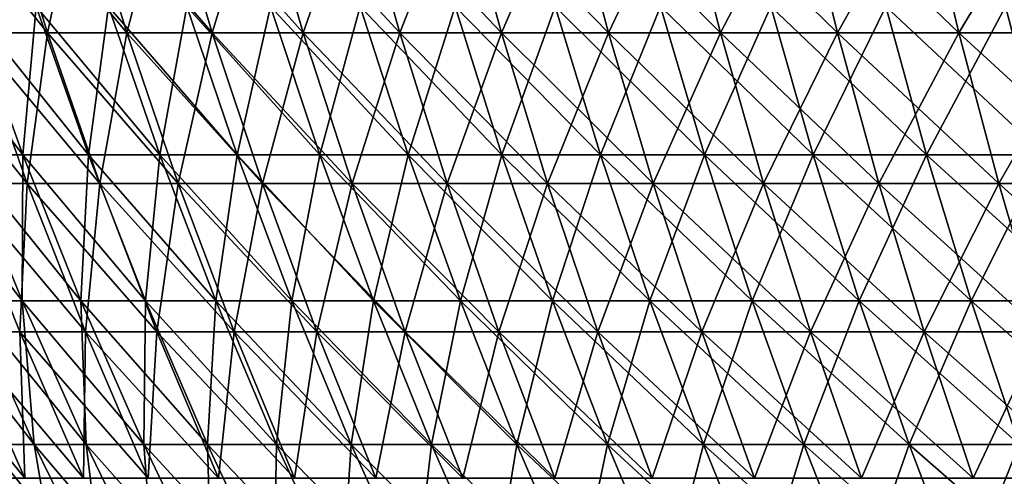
# Model space of a CAD drawing. Header units: millimetres. Extents: x -125 to 125, y 3898 to 4025.
# Tile 13 of 256: x -105 to -78, y 3970 to 3982. Entities that reach past the tile are written whole.
import ezdxf

# ---------------------------------------------------------------- set-up
doc = ezdxf.new("R2010")
doc.units = ezdxf.units.MM
doc.header["$LTSCALE"] = 2.2935
for name, color, linetype in [('2', 7, 'CONTINUOUS'), ('3', 7, 'CONTINUOUS'), ('4', 7, 'CONTINUOUS'), ('5', 7, 'CONTINUOUS')]:
    doc.layers.add(name, color=color, linetype=linetype)

msp = doc.modelspace()

# ---------------------------------------------------------------- linework, layer by layer
at = {"layer": '2', "color": 36, "linetype": 'Continuous', "true_color": 0x833d1e}
for points in [[(-106.498, 3981.725, 49.096), (-104.488, 3981.725, 53.239), (-107.821, 3985.897, 49.706), (-106.498, 3981.725, 49.096)], [(-107.821, 3985.897, 49.706), (-104.488, 3981.725, 53.239), (-105.786, 3985.897, 53.901), (-107.821, 3985.897, 49.706)], [(-104.488, 3981.725, 53.239), (-102.318, 3981.725, 57.301), (-105.786, 3985.897, 53.901), (-104.488, 3981.725, 53.239)], [(-105.786, 3985.897, 53.901), (-102.318, 3981.725, 57.301), (-103.588, 3985.897, 58.012), (-105.786, 3985.897, 53.901)], [(-102.318, 3981.725, 57.301), (-99.989, 3981.725, 61.273), (-103.588, 3985.897, 58.012), (-102.318, 3981.725, 57.301)], [(-103.588, 3985.897, 58.012), (-99.989, 3981.725, 61.273), (-101.231, 3985.897, 62.034), (-103.588, 3985.897, 58.012)], [(-99.989, 3981.725, 61.273), (-97.506, 3981.725, 65.152), (-101.231, 3985.897, 62.034), (-99.989, 3981.725, 61.273)], [(-101.231, 3985.897, 62.034), (-97.506, 3981.725, 65.152), (-98.717, 3985.897, 65.961), (-101.231, 3985.897, 62.034)], [(-97.506, 3981.725, 65.152), (-94.873, 3981.725, 68.93), (-98.717, 3985.897, 65.961), (-97.506, 3981.725, 65.152)], [(-98.717, 3985.897, 65.961), (-94.873, 3981.725, 68.93), (-96.052, 3985.897, 69.786), (-98.717, 3985.897, 65.961)], [(-94.873, 3981.725, 68.93), (-92.094, 3981.725, 72.601), (-96.052, 3985.897, 69.786), (-94.873, 3981.725, 68.93)], [(-96.052, 3985.897, 69.786), (-92.094, 3981.725, 72.601), (-93.238, 3985.897, 73.503), (-96.052, 3985.897, 69.786)], [(-92.094, 3981.725, 72.601), (-89.173, 3981.725, 76.161), (-93.238, 3985.897, 73.503), (-92.094, 3981.725, 72.601)], [(-93.238, 3985.897, 73.503), (-89.173, 3981.725, 76.161), (-90.28, 3985.897, 77.107), (-93.238, 3985.897, 73.503)], [(-89.173, 3981.725, 76.161), (-86.114, 3981.725, 79.603), (-90.28, 3985.897, 77.107), (-89.173, 3981.725, 76.161)], [(-90.28, 3985.897, 77.107), (-86.114, 3981.725, 79.603), (-87.183, 3985.897, 80.592), (-90.28, 3985.897, 77.107)], [(-86.114, 3981.725, 79.603), (-82.922, 3981.725, 82.922), (-87.183, 3985.897, 80.592), (-86.114, 3981.725, 79.603)], [(-87.183, 3985.897, 80.592), (-82.922, 3981.725, 82.922), (-83.952, 3985.897, 83.952), (-87.183, 3985.897, 80.592)], [(-82.922, 3981.725, 82.922), (-79.603, 3981.725, 86.114), (-83.952, 3985.897, 83.952), (-82.922, 3981.725, 82.922)], [(-83.952, 3985.897, 83.952), (-79.603, 3981.725, 86.114), (-80.592, 3985.897, 87.183), (-83.952, 3985.897, 83.952)], [(-79.603, 3981.725, 86.114), (-76.161, 3981.725, 89.173), (-80.592, 3985.897, 87.183), (-79.603, 3981.725, 86.114)], [(-80.592, 3985.897, 87.183), (-76.161, 3981.725, 89.173), (-77.107, 3985.897, 90.28), (-80.592, 3985.897, 87.183)], [(-106.862, 3977.606, 44.264), (-105.042, 3977.606, 48.425), (-108.343, 3981.725, 44.877), (-106.862, 3977.606, 44.264)], [(-108.343, 3981.725, 44.877), (-105.042, 3977.606, 48.425), (-106.498, 3981.725, 49.096), (-108.343, 3981.725, 44.877)], [(-105.042, 3977.606, 48.425), (-103.06, 3977.606, 52.512), (-106.498, 3981.725, 49.096), (-105.042, 3977.606, 48.425)], [(-106.498, 3981.725, 49.096), (-103.06, 3977.606, 52.512), (-104.488, 3981.725, 53.239), (-106.498, 3981.725, 49.096)], [(-103.06, 3977.606, 52.512), (-100.919, 3977.606, 56.517), (-104.488, 3981.725, 53.239), (-103.06, 3977.606, 52.512)], [(-104.488, 3981.725, 53.239), (-100.919, 3977.606, 56.517), (-102.318, 3981.725, 57.301), (-104.488, 3981.725, 53.239)], [(-100.919, 3977.606, 56.517), (-98.622, 3977.606, 60.436), (-102.318, 3981.725, 57.301), (-100.919, 3977.606, 56.517)], [(-102.318, 3981.725, 57.301), (-98.622, 3977.606, 60.436), (-99.989, 3981.725, 61.273), (-102.318, 3981.725, 57.301)], [(-98.622, 3977.606, 60.436), (-96.174, 3977.606, 64.261), (-99.989, 3981.725, 61.273), (-98.622, 3977.606, 60.436)], [(-99.989, 3981.725, 61.273), (-96.174, 3977.606, 64.261), (-97.506, 3981.725, 65.152), (-99.989, 3981.725, 61.273)], [(-96.174, 3977.606, 64.261), (-93.577, 3977.606, 67.987), (-97.506, 3981.725, 65.152), (-96.174, 3977.606, 64.261)], [(-97.506, 3981.725, 65.152), (-93.577, 3977.606, 67.987), (-94.873, 3981.725, 68.93), (-97.506, 3981.725, 65.152)], [(-93.577, 3977.606, 67.987), (-90.835, 3977.606, 71.609), (-94.873, 3981.725, 68.93), (-93.577, 3977.606, 67.987)], [(-94.873, 3981.725, 68.93), (-90.835, 3977.606, 71.609), (-92.094, 3981.725, 72.601), (-94.873, 3981.725, 68.93)], [(-90.835, 3977.606, 71.609), (-87.954, 3977.606, 75.12), (-92.094, 3981.725, 72.601), (-90.835, 3977.606, 71.609)], [(-92.094, 3981.725, 72.601), (-87.954, 3977.606, 75.12), (-89.173, 3981.725, 76.161), (-92.094, 3981.725, 72.601)], [(-87.954, 3977.606, 75.12), (-84.937, 3977.606, 78.515), (-89.173, 3981.725, 76.161), (-87.954, 3977.606, 75.12)], [(-89.173, 3981.725, 76.161), (-84.937, 3977.606, 78.515), (-86.114, 3981.725, 79.603), (-89.173, 3981.725, 76.161)], [(-84.937, 3977.606, 78.515), (-81.789, 3977.606, 81.789), (-86.114, 3981.725, 79.603), (-84.937, 3977.606, 78.515)], [(-86.114, 3981.725, 79.603), (-81.789, 3977.606, 81.789), (-82.922, 3981.725, 82.922), (-86.114, 3981.725, 79.603)], [(-81.789, 3977.606, 81.789), (-78.515, 3977.606, 84.937), (-82.922, 3981.725, 82.922), (-81.789, 3977.606, 81.789)], [(-82.922, 3981.725, 82.922), (-78.515, 3977.606, 84.937), (-79.603, 3981.725, 86.114), (-82.922, 3981.725, 82.922)], [(-78.515, 3977.606, 84.937), (-75.12, 3977.606, 87.954), (-79.603, 3981.725, 86.114), (-78.515, 3977.606, 84.937)], [(-79.603, 3981.725, 86.114), (-75.12, 3977.606, 87.954), (-76.161, 3981.725, 89.173), (-79.603, 3981.725, 86.114)], [(-105.248, 3973.547, 43.595), (-103.455, 3973.547, 47.693), (-106.862, 3977.606, 44.264), (-105.248, 3973.547, 43.595)], [(-106.862, 3977.606, 44.264), (-103.455, 3973.547, 47.693), (-105.042, 3977.606, 48.425), (-106.862, 3977.606, 44.264)], [(-103.455, 3973.547, 47.693), (-101.503, 3973.547, 51.718), (-105.042, 3977.606, 48.425), (-103.455, 3973.547, 47.693)], [(-105.042, 3977.606, 48.425), (-101.503, 3973.547, 51.718), (-103.06, 3977.606, 52.512), (-105.042, 3977.606, 48.425)], [(-101.503, 3973.547, 51.718), (-99.394, 3973.547, 55.663), (-103.06, 3977.606, 52.512), (-101.503, 3973.547, 51.718)], [(-103.06, 3977.606, 52.512), (-99.394, 3973.547, 55.663), (-100.919, 3977.606, 56.517), (-103.06, 3977.606, 52.512)], [(-99.394, 3973.547, 55.663), (-97.132, 3973.547, 59.523), (-100.919, 3977.606, 56.517), (-99.394, 3973.547, 55.663)], [(-100.919, 3977.606, 56.517), (-97.132, 3973.547, 59.523), (-98.622, 3977.606, 60.436), (-100.919, 3977.606, 56.517)], [(-97.132, 3973.547, 59.523), (-94.721, 3973.547, 63.29), (-98.622, 3977.606, 60.436), (-97.132, 3973.547, 59.523)], [(-98.622, 3977.606, 60.436), (-94.721, 3973.547, 63.29), (-96.174, 3977.606, 64.261), (-98.622, 3977.606, 60.436)], [(-94.721, 3973.547, 63.29), (-92.163, 3973.547, 66.96), (-96.174, 3977.606, 64.261), (-94.721, 3973.547, 63.29)], [(-96.174, 3977.606, 64.261), (-92.163, 3973.547, 66.96), (-93.577, 3977.606, 67.987), (-96.174, 3977.606, 64.261)], [(-92.163, 3973.547, 66.96), (-89.463, 3973.547, 70.527), (-93.577, 3977.606, 67.987), (-92.163, 3973.547, 66.96)], [(-93.577, 3977.606, 67.987), (-89.463, 3973.547, 70.527), (-90.835, 3977.606, 71.609), (-93.577, 3977.606, 67.987)], [(-89.463, 3973.547, 70.527), (-86.625, 3973.547, 73.985), (-90.835, 3977.606, 71.609), (-89.463, 3973.547, 70.527)], [(-90.835, 3977.606, 71.609), (-86.625, 3973.547, 73.985), (-87.954, 3977.606, 75.12), (-90.835, 3977.606, 71.609)], [(-86.625, 3973.547, 73.985), (-83.654, 3973.547, 77.329), (-87.954, 3977.606, 75.12), (-86.625, 3973.547, 73.985)], [(-87.954, 3977.606, 75.12), (-83.654, 3973.547, 77.329), (-84.937, 3977.606, 78.515), (-87.954, 3977.606, 75.12)], [(-83.654, 3973.547, 77.329), (-80.553, 3973.547, 80.553), (-84.937, 3977.606, 78.515), (-83.654, 3973.547, 77.329)], [(-84.937, 3977.606, 78.515), (-80.553, 3973.547, 80.553), (-81.789, 3977.606, 81.789), (-84.937, 3977.606, 78.515)], [(-80.553, 3973.547, 80.553), (-77.329, 3973.547, 83.654), (-81.789, 3977.606, 81.789), (-80.553, 3973.547, 80.553)], [(-81.789, 3977.606, 81.789), (-77.329, 3973.547, 83.654), (-78.515, 3977.606, 84.937), (-81.789, 3977.606, 81.789)], [(-77.329, 3973.547, 83.654), (-73.985, 3973.547, 86.625), (-78.515, 3977.606, 84.937), (-77.329, 3973.547, 83.654)], [(-78.515, 3977.606, 84.937), (-73.985, 3973.547, 86.625), (-75.12, 3977.606, 87.954), (-78.515, 3977.606, 84.937)], [(-106.546, 3969.553, 34.619), (-105.105, 3969.553, 38.775), (-108.344, 3973.547, 35.203), (-106.546, 3969.553, 34.619)], [(-108.344, 3973.547, 35.203), (-105.105, 3969.553, 38.775), (-106.878, 3973.547, 39.429), (-108.344, 3973.547, 35.203)], [(-105.105, 3969.553, 38.775), (-103.502, 3969.553, 42.872), (-106.878, 3973.547, 39.429), (-105.105, 3969.553, 38.775)], [(-106.878, 3973.547, 39.429), (-103.502, 3969.553, 42.872), (-105.248, 3973.547, 43.595), (-106.878, 3973.547, 39.429)], [(-103.502, 3969.553, 42.872), (-101.739, 3969.553, 46.902), (-105.248, 3973.547, 43.595), (-103.502, 3969.553, 42.872)], [(-105.248, 3973.547, 43.595), (-101.739, 3969.553, 46.902), (-103.455, 3973.547, 47.693), (-105.248, 3973.547, 43.595)], [(-101.739, 3969.553, 46.902), (-99.819, 3969.553, 50.86), (-103.455, 3973.547, 47.693), (-101.739, 3969.553, 46.902)], [(-103.455, 3973.547, 47.693), (-99.819, 3969.553, 50.86), (-101.503, 3973.547, 51.718), (-103.455, 3973.547, 47.693)], [(-99.819, 3969.553, 50.86), (-97.745, 3969.553, 54.74), (-101.503, 3973.547, 51.718), (-99.819, 3969.553, 50.86)], [(-101.503, 3973.547, 51.718), (-97.745, 3969.553, 54.74), (-99.394, 3973.547, 55.663), (-101.503, 3973.547, 51.718)], [(-97.745, 3969.553, 54.74), (-95.521, 3969.553, 58.535), (-99.394, 3973.547, 55.663), (-97.745, 3969.553, 54.74)], [(-99.394, 3973.547, 55.663), (-95.521, 3969.553, 58.535), (-97.132, 3973.547, 59.523), (-99.394, 3973.547, 55.663)], [(-95.521, 3969.553, 58.535), (-93.149, 3969.553, 62.24), (-97.132, 3973.547, 59.523), (-95.521, 3969.553, 58.535)], [(-97.132, 3973.547, 59.523), (-93.149, 3969.553, 62.24), (-94.721, 3973.547, 63.29), (-97.132, 3973.547, 59.523)], [(-93.149, 3969.553, 62.24), (-90.634, 3969.553, 65.849), (-94.721, 3973.547, 63.29), (-93.149, 3969.553, 62.24)], [(-94.721, 3973.547, 63.29), (-90.634, 3969.553, 65.849), (-92.163, 3973.547, 66.96), (-94.721, 3973.547, 63.29)], [(-90.634, 3969.553, 65.849), (-87.979, 3969.553, 69.357), (-92.163, 3973.547, 66.96), (-90.634, 3969.553, 65.849)], [(-92.163, 3973.547, 66.96), (-87.979, 3969.553, 69.357), (-89.463, 3973.547, 70.527), (-92.163, 3973.547, 66.96)], [(-87.979, 3969.553, 69.357), (-85.188, 3969.553, 72.757), (-89.463, 3973.547, 70.527), (-87.979, 3969.553, 69.357)], [(-89.463, 3973.547, 70.527), (-85.188, 3969.553, 72.757), (-86.625, 3973.547, 73.985), (-89.463, 3973.547, 70.527)], [(-85.188, 3969.553, 72.757), (-82.266, 3969.553, 76.046), (-86.625, 3973.547, 73.985), (-85.188, 3969.553, 72.757)], [(-86.625, 3973.547, 73.985), (-82.266, 3969.553, 76.046), (-83.654, 3973.547, 77.329), (-86.625, 3973.547, 73.985)], [(-82.266, 3969.553, 76.046), (-79.217, 3969.553, 79.217), (-83.654, 3973.547, 77.329), (-82.266, 3969.553, 76.046)], [(-83.654, 3973.547, 77.329), (-79.217, 3969.553, 79.217), (-80.553, 3973.547, 80.553), (-83.654, 3973.547, 77.329)], [(-79.217, 3969.553, 79.217), (-76.046, 3969.553, 82.266), (-80.553, 3973.547, 80.553), (-79.217, 3969.553, 79.217)], [(-80.553, 3973.547, 80.553), (-76.046, 3969.553, 82.266), (-77.329, 3973.547, 83.654), (-80.553, 3973.547, 80.553)]]:
    msp.add_3dface(points, dxfattribs=at)
at = {"layer": '3', "color": 36, "linetype": 'Continuous', "true_color": 0x833d1e}
for points in [[(-104.488, 3981.725, -53.239), (-106.498, 3981.725, -49.096), (-105.786, 3985.897, -53.901), (-104.488, 3981.725, -53.239)], [(-103.588, 3985.897, -58.012), (-104.488, 3981.725, -53.239), (-105.786, 3985.897, -53.901), (-103.588, 3985.897, -58.012)], [(-102.318, 3981.725, -57.301), (-104.488, 3981.725, -53.239), (-103.588, 3985.897, -58.012), (-102.318, 3981.725, -57.301)], [(-101.231, 3985.897, -62.034), (-102.318, 3981.725, -57.301), (-103.588, 3985.897, -58.012), (-101.231, 3985.897, -62.034)], [(-99.989, 3981.725, -61.273), (-102.318, 3981.725, -57.301), (-101.231, 3985.897, -62.034), (-99.989, 3981.725, -61.273)], [(-98.717, 3985.897, -65.961), (-99.989, 3981.725, -61.273), (-101.231, 3985.897, -62.034), (-98.717, 3985.897, -65.961)], [(-97.506, 3981.725, -65.152), (-99.989, 3981.725, -61.273), (-98.717, 3985.897, -65.961), (-97.506, 3981.725, -65.152)], [(-96.052, 3985.897, -69.786), (-97.506, 3981.725, -65.152), (-98.717, 3985.897, -65.961), (-96.052, 3985.897, -69.786)], [(-94.873, 3981.725, -68.93), (-97.506, 3981.725, -65.152), (-96.052, 3985.897, -69.786), (-94.873, 3981.725, -68.93)], [(-93.238, 3985.897, -73.503), (-94.873, 3981.725, -68.93), (-96.052, 3985.897, -69.786), (-93.238, 3985.897, -73.503)], [(-92.094, 3981.725, -72.601), (-94.873, 3981.725, -68.93), (-93.238, 3985.897, -73.503), (-92.094, 3981.725, -72.601)], [(-90.28, 3985.897, -77.107), (-92.094, 3981.725, -72.601), (-93.238, 3985.897, -73.503), (-90.28, 3985.897, -77.107)], [(-89.173, 3981.725, -76.161), (-92.094, 3981.725, -72.601), (-90.28, 3985.897, -77.107), (-89.173, 3981.725, -76.161)], [(-87.183, 3985.897, -80.592), (-89.173, 3981.725, -76.161), (-90.28, 3985.897, -77.107), (-87.183, 3985.897, -80.592)], [(-86.114, 3981.725, -79.603), (-89.173, 3981.725, -76.161), (-87.183, 3985.897, -80.592), (-86.114, 3981.725, -79.603)], [(-83.952, 3985.897, -83.952), (-86.114, 3981.725, -79.603), (-87.183, 3985.897, -80.592), (-83.952, 3985.897, -83.952)], [(-82.922, 3981.725, -82.922), (-86.114, 3981.725, -79.603), (-83.952, 3985.897, -83.952), (-82.922, 3981.725, -82.922)], [(-80.592, 3985.897, -87.183), (-82.922, 3981.725, -82.922), (-83.952, 3985.897, -83.952), (-80.592, 3985.897, -87.183)], [(-79.603, 3981.725, -86.114), (-82.922, 3981.725, -82.922), (-80.592, 3985.897, -87.183), (-79.603, 3981.725, -86.114)], [(-77.107, 3985.897, -90.28), (-79.603, 3981.725, -86.114), (-80.592, 3985.897, -87.183), (-77.107, 3985.897, -90.28)], [(-76.161, 3981.725, -89.173), (-79.603, 3981.725, -86.114), (-77.107, 3985.897, -90.28), (-76.161, 3981.725, -89.173)], [(-105.042, 3977.606, -48.425), (-106.862, 3977.606, -44.264), (-106.498, 3981.725, -49.096), (-105.042, 3977.606, -48.425)], [(-104.488, 3981.725, -53.239), (-105.042, 3977.606, -48.425), (-106.498, 3981.725, -49.096), (-104.488, 3981.725, -53.239)], [(-103.06, 3977.606, -52.512), (-105.042, 3977.606, -48.425), (-104.488, 3981.725, -53.239), (-103.06, 3977.606, -52.512)], [(-102.318, 3981.725, -57.301), (-103.06, 3977.606, -52.512), (-104.488, 3981.725, -53.239), (-102.318, 3981.725, -57.301)], [(-100.919, 3977.606, -56.517), (-103.06, 3977.606, -52.512), (-102.318, 3981.725, -57.301), (-100.919, 3977.606, -56.517)], [(-99.989, 3981.725, -61.273), (-100.919, 3977.606, -56.517), (-102.318, 3981.725, -57.301), (-99.989, 3981.725, -61.273)], [(-98.622, 3977.606, -60.436), (-100.919, 3977.606, -56.517), (-99.989, 3981.725, -61.273), (-98.622, 3977.606, -60.436)], [(-97.506, 3981.725, -65.152), (-98.622, 3977.606, -60.436), (-99.989, 3981.725, -61.273), (-97.506, 3981.725, -65.152)], [(-96.174, 3977.606, -64.261), (-98.622, 3977.606, -60.436), (-97.506, 3981.725, -65.152), (-96.174, 3977.606, -64.261)], [(-94.873, 3981.725, -68.93), (-96.174, 3977.606, -64.261), (-97.506, 3981.725, -65.152), (-94.873, 3981.725, -68.93)], [(-93.577, 3977.606, -67.987), (-96.174, 3977.606, -64.261), (-94.873, 3981.725, -68.93), (-93.577, 3977.606, -67.987)], [(-92.094, 3981.725, -72.601), (-93.577, 3977.606, -67.987), (-94.873, 3981.725, -68.93), (-92.094, 3981.725, -72.601)], [(-90.835, 3977.606, -71.609), (-93.577, 3977.606, -67.987), (-92.094, 3981.725, -72.601), (-90.835, 3977.606, -71.609)], [(-89.173, 3981.725, -76.161), (-90.835, 3977.606, -71.609), (-92.094, 3981.725, -72.601), (-89.173, 3981.725, -76.161)], [(-87.954, 3977.606, -75.12), (-90.835, 3977.606, -71.609), (-89.173, 3981.725, -76.161), (-87.954, 3977.606, -75.12)], [(-86.114, 3981.725, -79.603), (-87.954, 3977.606, -75.12), (-89.173, 3981.725, -76.161), (-86.114, 3981.725, -79.603)], [(-84.937, 3977.606, -78.515), (-87.954, 3977.606, -75.12), (-86.114, 3981.725, -79.603), (-84.937, 3977.606, -78.515)], [(-82.922, 3981.725, -82.922), (-84.937, 3977.606, -78.515), (-86.114, 3981.725, -79.603), (-82.922, 3981.725, -82.922)], [(-81.789, 3977.606, -81.789), (-84.937, 3977.606, -78.515), (-82.922, 3981.725, -82.922), (-81.789, 3977.606, -81.789)], [(-79.603, 3981.725, -86.114), (-81.789, 3977.606, -81.789), (-82.922, 3981.725, -82.922), (-79.603, 3981.725, -86.114)], [(-78.515, 3977.606, -84.937), (-81.789, 3977.606, -81.789), (-79.603, 3981.725, -86.114), (-78.515, 3977.606, -84.937)], [(-76.161, 3981.725, -89.173), (-78.515, 3977.606, -84.937), (-79.603, 3981.725, -86.114), (-76.161, 3981.725, -89.173)], [(-75.12, 3977.606, -87.954), (-78.515, 3977.606, -84.937), (-76.161, 3981.725, -89.173), (-75.12, 3977.606, -87.954)], [(-105.248, 3973.547, -43.595), (-106.878, 3973.547, -39.429), (-106.862, 3977.606, -44.264), (-105.248, 3973.547, -43.595)], [(-105.042, 3977.606, -48.425), (-105.248, 3973.547, -43.595), (-106.862, 3977.606, -44.264), (-105.042, 3977.606, -48.425)], [(-103.455, 3973.547, -47.693), (-105.248, 3973.547, -43.595), (-105.042, 3977.606, -48.425), (-103.455, 3973.547, -47.693)], [(-103.06, 3977.606, -52.512), (-103.455, 3973.547, -47.693), (-105.042, 3977.606, -48.425), (-103.06, 3977.606, -52.512)], [(-101.503, 3973.547, -51.718), (-103.455, 3973.547, -47.693), (-103.06, 3977.606, -52.512), (-101.503, 3973.547, -51.718)], [(-100.919, 3977.606, -56.517), (-101.503, 3973.547, -51.718), (-103.06, 3977.606, -52.512), (-100.919, 3977.606, -56.517)], [(-99.394, 3973.547, -55.663), (-101.503, 3973.547, -51.718), (-100.919, 3977.606, -56.517), (-99.394, 3973.547, -55.663)], [(-98.622, 3977.606, -60.436), (-99.394, 3973.547, -55.663), (-100.919, 3977.606, -56.517), (-98.622, 3977.606, -60.436)], [(-97.132, 3973.547, -59.523), (-99.394, 3973.547, -55.663), (-98.622, 3977.606, -60.436), (-97.132, 3973.547, -59.523)], [(-96.174, 3977.606, -64.261), (-97.132, 3973.547, -59.523), (-98.622, 3977.606, -60.436), (-96.174, 3977.606, -64.261)], [(-94.721, 3973.547, -63.29), (-97.132, 3973.547, -59.523), (-96.174, 3977.606, -64.261), (-94.721, 3973.547, -63.29)], [(-93.577, 3977.606, -67.987), (-94.721, 3973.547, -63.29), (-96.174, 3977.606, -64.261), (-93.577, 3977.606, -67.987)], [(-92.163, 3973.547, -66.96), (-94.721, 3973.547, -63.29), (-93.577, 3977.606, -67.987), (-92.163, 3973.547, -66.96)], [(-90.835, 3977.606, -71.609), (-92.163, 3973.547, -66.96), (-93.577, 3977.606, -67.987), (-90.835, 3977.606, -71.609)], [(-89.463, 3973.547, -70.527), (-92.163, 3973.547, -66.96), (-90.835, 3977.606, -71.609), (-89.463, 3973.547, -70.527)], [(-87.954, 3977.606, -75.12), (-89.463, 3973.547, -70.527), (-90.835, 3977.606, -71.609), (-87.954, 3977.606, -75.12)], [(-86.625, 3973.547, -73.985), (-89.463, 3973.547, -70.527), (-87.954, 3977.606, -75.12), (-86.625, 3973.547, -73.985)], [(-84.937, 3977.606, -78.515), (-86.625, 3973.547, -73.985), (-87.954, 3977.606, -75.12), (-84.937, 3977.606, -78.515)], [(-83.654, 3973.547, -77.329), (-86.625, 3973.547, -73.985), (-84.937, 3977.606, -78.515), (-83.654, 3973.547, -77.329)], [(-81.789, 3977.606, -81.789), (-83.654, 3973.547, -77.329), (-84.937, 3977.606, -78.515), (-81.789, 3977.606, -81.789)], [(-80.553, 3973.547, -80.553), (-83.654, 3973.547, -77.329), (-81.789, 3977.606, -81.789), (-80.553, 3973.547, -80.553)], [(-78.515, 3977.606, -84.937), (-80.553, 3973.547, -80.553), (-81.789, 3977.606, -81.789), (-78.515, 3977.606, -84.937)], [(-77.329, 3973.547, -83.654), (-80.553, 3973.547, -80.553), (-78.515, 3977.606, -84.937), (-77.329, 3973.547, -83.654)], [(-75.12, 3977.606, -87.954), (-77.329, 3973.547, -83.654), (-78.515, 3977.606, -84.937), (-75.12, 3977.606, -87.954)], [(-105.105, 3969.553, -38.775), (-106.546, 3969.553, -34.619), (-106.878, 3973.547, -39.429), (-105.105, 3969.553, -38.775)], [(-105.248, 3973.547, -43.595), (-105.105, 3969.553, -38.775), (-106.878, 3973.547, -39.429), (-105.248, 3973.547, -43.595)], [(-103.502, 3969.553, -42.872), (-105.105, 3969.553, -38.775), (-105.248, 3973.547, -43.595), (-103.502, 3969.553, -42.872)], [(-103.455, 3973.547, -47.693), (-103.502, 3969.553, -42.872), (-105.248, 3973.547, -43.595), (-103.455, 3973.547, -47.693)], [(-101.739, 3969.553, -46.902), (-103.502, 3969.553, -42.872), (-103.455, 3973.547, -47.693), (-101.739, 3969.553, -46.902)], [(-101.503, 3973.547, -51.718), (-101.739, 3969.553, -46.902), (-103.455, 3973.547, -47.693), (-101.503, 3973.547, -51.718)], [(-99.819, 3969.553, -50.86), (-101.739, 3969.553, -46.902), (-101.503, 3973.547, -51.718), (-99.819, 3969.553, -50.86)], [(-99.394, 3973.547, -55.663), (-99.819, 3969.553, -50.86), (-101.503, 3973.547, -51.718), (-99.394, 3973.547, -55.663)], [(-97.745, 3969.553, -54.74), (-99.819, 3969.553, -50.86), (-99.394, 3973.547, -55.663), (-97.745, 3969.553, -54.74)], [(-97.132, 3973.547, -59.523), (-97.745, 3969.553, -54.74), (-99.394, 3973.547, -55.663), (-97.132, 3973.547, -59.523)], [(-95.521, 3969.553, -58.535), (-97.745, 3969.553, -54.74), (-97.132, 3973.547, -59.523), (-95.521, 3969.553, -58.535)], [(-94.721, 3973.547, -63.29), (-95.521, 3969.553, -58.535), (-97.132, 3973.547, -59.523), (-94.721, 3973.547, -63.29)], [(-93.149, 3969.553, -62.24), (-95.521, 3969.553, -58.535), (-94.721, 3973.547, -63.29), (-93.149, 3969.553, -62.24)], [(-92.163, 3973.547, -66.96), (-93.149, 3969.553, -62.24), (-94.721, 3973.547, -63.29), (-92.163, 3973.547, -66.96)], [(-90.634, 3969.553, -65.849), (-93.149, 3969.553, -62.24), (-92.163, 3973.547, -66.96), (-90.634, 3969.553, -65.849)], [(-89.463, 3973.547, -70.527), (-90.634, 3969.553, -65.849), (-92.163, 3973.547, -66.96), (-89.463, 3973.547, -70.527)], [(-87.979, 3969.553, -69.357), (-90.634, 3969.553, -65.849), (-89.463, 3973.547, -70.527), (-87.979, 3969.553, -69.357)], [(-86.625, 3973.547, -73.985), (-87.979, 3969.553, -69.357), (-89.463, 3973.547, -70.527), (-86.625, 3973.547, -73.985)], [(-85.188, 3969.553, -72.757), (-87.979, 3969.553, -69.357), (-86.625, 3973.547, -73.985), (-85.188, 3969.553, -72.757)], [(-83.654, 3973.547, -77.329), (-85.188, 3969.553, -72.757), (-86.625, 3973.547, -73.985), (-83.654, 3973.547, -77.329)], [(-82.266, 3969.553, -76.046), (-85.188, 3969.553, -72.757), (-83.654, 3973.547, -77.329), (-82.266, 3969.553, -76.046)], [(-80.553, 3973.547, -80.553), (-82.266, 3969.553, -76.046), (-83.654, 3973.547, -77.329), (-80.553, 3973.547, -80.553)], [(-79.217, 3969.553, -79.217), (-82.266, 3969.553, -76.046), (-80.553, 3973.547, -80.553), (-79.217, 3969.553, -79.217)], [(-77.329, 3973.547, -83.654), (-79.217, 3969.553, -79.217), (-80.553, 3973.547, -80.553), (-77.329, 3973.547, -83.654)], [(-76.046, 3969.553, -82.266), (-79.217, 3969.553, -79.217), (-77.329, 3973.547, -83.654), (-76.046, 3969.553, -82.266)]]:
    msp.add_3dface(points, dxfattribs=at)
at = {"layer": '4', "color": 36, "linetype": 'Continuous', "true_color": 0x833d1e}
for points in [[(-106.791, 3978.389, -39.397), (-105.162, 3978.389, -43.559), (-108.269, 3982.44, -39.943), (-106.791, 3978.389, -39.397)], [(-108.269, 3982.44, -39.943), (-105.162, 3978.389, -43.559), (-106.618, 3982.44, -44.162), (-108.269, 3982.44, -39.943)], [(-105.162, 3978.389, -43.559), (-103.371, 3978.389, -47.655), (-106.618, 3982.44, -44.162), (-105.162, 3978.389, -43.559)], [(-106.618, 3982.44, -44.162), (-103.371, 3978.389, -47.655), (-104.802, 3982.44, -48.314), (-106.618, 3982.44, -44.162)], [(-103.371, 3978.389, -47.655), (-101.42, 3978.389, -51.676), (-104.802, 3982.44, -48.314), (-103.371, 3978.389, -47.655)], [(-104.802, 3982.44, -48.314), (-101.42, 3978.389, -51.676), (-102.824, 3982.44, -52.391), (-104.802, 3982.44, -48.314)], [(-101.42, 3978.389, -51.676), (-99.313, 3978.389, -55.618), (-102.824, 3982.44, -52.391), (-101.42, 3978.389, -51.676)], [(-102.824, 3982.44, -52.391), (-99.313, 3978.389, -55.618), (-100.688, 3982.44, -56.388), (-102.824, 3982.44, -52.391)], [(-99.313, 3978.389, -55.618), (-97.053, 3978.389, -59.474), (-100.688, 3982.44, -56.388), (-99.313, 3978.389, -55.618)], [(-100.688, 3982.44, -56.388), (-97.053, 3978.389, -59.474), (-98.396, 3982.44, -60.297), (-100.688, 3982.44, -56.388)], [(-97.053, 3978.389, -59.474), (-94.643, 3978.389, -63.239), (-98.396, 3982.44, -60.297), (-97.053, 3978.389, -59.474)], [(-98.396, 3982.44, -60.297), (-94.643, 3978.389, -63.239), (-95.953, 3982.44, -64.114), (-98.396, 3982.44, -60.297)], [(-94.643, 3978.389, -63.239), (-92.087, 3978.389, -66.905), (-95.953, 3982.44, -64.114), (-94.643, 3978.389, -63.239)], [(-95.953, 3982.44, -64.114), (-92.087, 3978.389, -66.905), (-93.362, 3982.44, -67.832), (-95.953, 3982.44, -64.114)], [(-92.087, 3978.389, -66.905), (-89.39, 3978.389, -70.469), (-93.362, 3982.44, -67.832), (-92.087, 3978.389, -66.905)], [(-93.362, 3982.44, -67.832), (-89.39, 3978.389, -70.469), (-90.627, 3982.44, -71.445), (-93.362, 3982.44, -67.832)], [(-89.39, 3978.389, -70.469), (-86.554, 3978.389, -73.924), (-90.627, 3982.44, -71.445), (-89.39, 3978.389, -70.469)], [(-90.627, 3982.44, -71.445), (-86.554, 3978.389, -73.924), (-87.752, 3982.44, -74.948), (-90.627, 3982.44, -71.445)], [(-86.554, 3978.389, -73.924), (-83.585, 3978.389, -77.265), (-87.752, 3982.44, -74.948), (-86.554, 3978.389, -73.924)], [(-87.752, 3982.44, -74.948), (-83.585, 3978.389, -77.265), (-84.742, 3982.44, -78.335), (-87.752, 3982.44, -74.948)], [(-83.585, 3978.389, -77.265), (-80.487, 3978.389, -80.487), (-84.742, 3982.44, -78.335), (-83.585, 3978.389, -77.265)], [(-84.742, 3982.44, -78.335), (-80.487, 3978.389, -80.487), (-81.602, 3982.44, -81.602), (-84.742, 3982.44, -78.335)], [(-80.487, 3978.389, -80.487), (-77.265, 3978.389, -83.585), (-81.602, 3982.44, -81.602), (-80.487, 3978.389, -80.487)], [(-81.602, 3982.44, -81.602), (-77.265, 3978.389, -83.585), (-78.335, 3982.44, -84.742), (-81.602, 3982.44, -81.602)], [(-106.622, 3974.397, -34.643), (-105.179, 3974.397, -38.803), (-108.255, 3978.389, -35.174), (-106.622, 3974.397, -34.643)], [(-108.255, 3978.389, -35.174), (-105.179, 3974.397, -38.803), (-106.791, 3978.389, -39.397), (-108.255, 3978.389, -35.174)], [(-105.179, 3974.397, -38.803), (-103.575, 3974.397, -42.902), (-106.791, 3978.389, -39.397), (-105.179, 3974.397, -38.803)], [(-106.791, 3978.389, -39.397), (-103.575, 3974.397, -42.902), (-105.162, 3978.389, -43.559), (-106.791, 3978.389, -39.397)], [(-103.575, 3974.397, -42.902), (-101.811, 3974.397, -46.935), (-105.162, 3978.389, -43.559), (-103.575, 3974.397, -42.902)], [(-105.162, 3978.389, -43.559), (-101.811, 3974.397, -46.935), (-103.371, 3978.389, -47.655), (-105.162, 3978.389, -43.559)], [(-101.811, 3974.397, -46.935), (-99.89, 3974.397, -50.896), (-103.371, 3978.389, -47.655), (-101.811, 3974.397, -46.935)], [(-103.371, 3978.389, -47.655), (-99.89, 3974.397, -50.896), (-101.42, 3978.389, -51.676), (-103.371, 3978.389, -47.655)], [(-99.89, 3974.397, -50.896), (-97.814, 3974.397, -54.779), (-101.42, 3978.389, -51.676), (-99.89, 3974.397, -50.896)], [(-101.42, 3978.389, -51.676), (-97.814, 3974.397, -54.779), (-99.313, 3978.389, -55.618), (-101.42, 3978.389, -51.676)], [(-97.814, 3974.397, -54.779), (-95.588, 3974.397, -58.577), (-99.313, 3978.389, -55.618), (-97.814, 3974.397, -54.779)], [(-99.313, 3978.389, -55.618), (-95.588, 3974.397, -58.577), (-97.053, 3978.389, -59.474), (-99.313, 3978.389, -55.618)], [(-95.588, 3974.397, -58.577), (-93.215, 3974.397, -62.284), (-97.053, 3978.389, -59.474), (-95.588, 3974.397, -58.577)], [(-97.053, 3978.389, -59.474), (-93.215, 3974.397, -62.284), (-94.643, 3978.389, -63.239), (-97.053, 3978.389, -59.474)], [(-93.215, 3974.397, -62.284), (-90.698, 3974.397, -65.896), (-94.643, 3978.389, -63.239), (-93.215, 3974.397, -62.284)], [(-94.643, 3978.389, -63.239), (-90.698, 3974.397, -65.896), (-92.087, 3978.389, -66.905), (-94.643, 3978.389, -63.239)], [(-90.698, 3974.397, -65.896), (-88.041, 3974.397, -69.406), (-92.087, 3978.389, -66.905), (-90.698, 3974.397, -65.896)], [(-92.087, 3978.389, -66.905), (-88.041, 3974.397, -69.406), (-89.39, 3978.389, -70.469), (-92.087, 3978.389, -66.905)], [(-88.041, 3974.397, -69.406), (-85.248, 3974.397, -72.809), (-89.39, 3978.389, -70.469), (-88.041, 3974.397, -69.406)], [(-89.39, 3978.389, -70.469), (-85.248, 3974.397, -72.809), (-86.554, 3978.389, -73.924), (-89.39, 3978.389, -70.469)], [(-85.248, 3974.397, -72.809), (-82.324, 3974.397, -76.099), (-86.554, 3978.389, -73.924), (-85.248, 3974.397, -72.809)], [(-86.554, 3978.389, -73.924), (-82.324, 3974.397, -76.099), (-83.585, 3978.389, -77.265), (-86.554, 3978.389, -73.924)], [(-82.324, 3974.397, -76.099), (-79.273, 3974.397, -79.273), (-83.585, 3978.389, -77.265), (-82.324, 3974.397, -76.099)], [(-83.585, 3978.389, -77.265), (-79.273, 3974.397, -79.273), (-80.487, 3978.389, -80.487), (-83.585, 3978.389, -77.265)], [(-79.273, 3974.397, -79.273), (-76.099, 3974.397, -82.324), (-80.487, 3978.389, -80.487), (-79.273, 3974.397, -79.273)], [(-80.487, 3978.389, -80.487), (-76.099, 3974.397, -82.324), (-77.265, 3978.389, -83.585), (-80.487, 3978.389, -80.487)], [(-106.112, 3970.468, -29.927), (-104.855, 3970.468, -34.069), (-107.9, 3974.397, -30.431), (-106.112, 3970.468, -29.927)], [(-107.9, 3974.397, -30.431), (-104.855, 3970.468, -34.069), (-106.622, 3974.397, -34.643), (-107.9, 3974.397, -30.431)], [(-104.855, 3970.468, -34.069), (-103.436, 3970.468, -38.16), (-106.622, 3974.397, -34.643), (-104.855, 3970.468, -34.069)], [(-106.622, 3974.397, -34.643), (-103.436, 3970.468, -38.16), (-105.179, 3974.397, -38.803), (-106.622, 3974.397, -34.643)], [(-103.436, 3970.468, -38.16), (-101.859, 3970.468, -42.191), (-105.179, 3974.397, -38.803), (-103.436, 3970.468, -38.16)], [(-105.179, 3974.397, -38.803), (-101.859, 3970.468, -42.191), (-103.575, 3974.397, -42.902), (-105.179, 3974.397, -38.803)], [(-101.859, 3970.468, -42.191), (-100.124, 3970.468, -46.158), (-103.575, 3974.397, -42.902), (-101.859, 3970.468, -42.191)], [(-103.575, 3974.397, -42.902), (-100.124, 3970.468, -46.158), (-101.811, 3974.397, -46.935), (-103.575, 3974.397, -42.902)], [(-100.124, 3970.468, -46.158), (-98.234, 3970.468, -50.053), (-101.811, 3974.397, -46.935), (-100.124, 3970.468, -46.158)], [(-101.811, 3974.397, -46.935), (-98.234, 3970.468, -50.053), (-99.89, 3974.397, -50.896), (-101.811, 3974.397, -46.935)], [(-98.234, 3970.468, -50.053), (-96.194, 3970.468, -53.871), (-99.89, 3974.397, -50.896), (-98.234, 3970.468, -50.053)], [(-99.89, 3974.397, -50.896), (-96.194, 3970.468, -53.871), (-97.814, 3974.397, -54.779), (-99.89, 3974.397, -50.896)], [(-96.194, 3970.468, -53.871), (-94.004, 3970.468, -57.606), (-97.814, 3974.397, -54.779), (-96.194, 3970.468, -53.871)], [(-97.814, 3974.397, -54.779), (-94.004, 3970.468, -57.606), (-95.588, 3974.397, -58.577), (-97.814, 3974.397, -54.779)], [(-94.004, 3970.468, -57.606), (-91.67, 3970.468, -61.252), (-95.588, 3974.397, -58.577), (-94.004, 3970.468, -57.606)], [(-95.588, 3974.397, -58.577), (-91.67, 3970.468, -61.252), (-93.215, 3974.397, -62.284), (-95.588, 3974.397, -58.577)], [(-91.67, 3970.468, -61.252), (-89.195, 3970.468, -64.804), (-93.215, 3974.397, -62.284), (-91.67, 3970.468, -61.252)], [(-93.215, 3974.397, -62.284), (-89.195, 3970.468, -64.804), (-90.698, 3974.397, -65.896), (-93.215, 3974.397, -62.284)], [(-89.195, 3970.468, -64.804), (-86.582, 3970.468, -68.256), (-90.698, 3974.397, -65.896), (-89.195, 3970.468, -64.804)], [(-90.698, 3974.397, -65.896), (-86.582, 3970.468, -68.256), (-88.041, 3974.397, -69.406), (-90.698, 3974.397, -65.896)], [(-86.582, 3970.468, -68.256), (-83.835, 3970.468, -71.602), (-88.041, 3974.397, -69.406), (-86.582, 3970.468, -68.256)], [(-88.041, 3974.397, -69.406), (-83.835, 3970.468, -71.602), (-85.248, 3974.397, -72.809), (-88.041, 3974.397, -69.406)], [(-83.835, 3970.468, -71.602), (-80.96, 3970.468, -74.838), (-85.248, 3974.397, -72.809), (-83.835, 3970.468, -71.602)], [(-85.248, 3974.397, -72.809), (-80.96, 3970.468, -74.838), (-82.324, 3974.397, -76.099), (-85.248, 3974.397, -72.809)], [(-80.96, 3970.468, -74.838), (-77.959, 3970.468, -77.959), (-82.324, 3974.397, -76.099), (-80.96, 3970.468, -74.838)], [(-82.324, 3974.397, -76.099), (-77.959, 3970.468, -77.959), (-79.273, 3974.397, -79.273), (-82.324, 3974.397, -76.099)], [(-77.959, 3970.468, -77.959), (-74.838, 3970.468, -80.96), (-79.273, 3974.397, -79.273), (-77.959, 3970.468, -77.959)], [(-79.273, 3974.397, -79.273), (-74.838, 3970.468, -80.96), (-76.099, 3974.397, -82.324), (-79.273, 3974.397, -79.273)], [(-105.264, 3966.607, -25.272), (-104.191, 3966.607, -29.385), (-107.205, 3970.468, -25.738), (-105.264, 3966.607, -25.272)], [(-107.205, 3970.468, -25.738), (-104.191, 3966.607, -29.385), (-106.112, 3970.468, -29.927), (-107.205, 3970.468, -25.738)], [(-104.191, 3966.607, -29.385), (-102.957, 3966.607, -33.453), (-106.112, 3970.468, -29.927), (-104.191, 3966.607, -29.385)], [(-106.112, 3970.468, -29.927), (-102.957, 3966.607, -33.453), (-104.855, 3970.468, -34.069), (-106.112, 3970.468, -29.927)], [(-102.957, 3966.607, -33.453), (-101.564, 3966.607, -37.469), (-104.855, 3970.468, -34.069), (-102.957, 3966.607, -33.453)], [(-104.855, 3970.468, -34.069), (-101.564, 3966.607, -37.469), (-103.436, 3970.468, -38.16), (-104.855, 3970.468, -34.069)], [(-101.564, 3966.607, -37.469), (-100.015, 3966.607, -41.428), (-103.436, 3970.468, -38.16), (-101.564, 3966.607, -37.469)], [(-103.436, 3970.468, -38.16), (-100.015, 3966.607, -41.428), (-101.859, 3970.468, -42.191), (-103.436, 3970.468, -38.16)], [(-100.015, 3966.607, -41.428), (-98.312, 3966.607, -45.322), (-101.859, 3970.468, -42.191), (-100.015, 3966.607, -41.428)], [(-101.859, 3970.468, -42.191), (-98.312, 3966.607, -45.322), (-100.124, 3970.468, -46.158), (-101.859, 3970.468, -42.191)], [(-98.312, 3966.607, -45.322), (-96.456, 3966.607, -49.147), (-100.124, 3970.468, -46.158), (-98.312, 3966.607, -45.322)], [(-100.124, 3970.468, -46.158), (-96.456, 3966.607, -49.147), (-98.234, 3970.468, -50.053), (-100.124, 3970.468, -46.158)], [(-96.456, 3966.607, -49.147), (-94.453, 3966.607, -52.896), (-98.234, 3970.468, -50.053), (-96.456, 3966.607, -49.147)], [(-98.234, 3970.468, -50.053), (-94.453, 3966.607, -52.896), (-96.194, 3970.468, -53.871), (-98.234, 3970.468, -50.053)], [(-94.453, 3966.607, -52.896), (-92.303, 3966.607, -56.563), (-96.194, 3970.468, -53.871), (-94.453, 3966.607, -52.896)], [(-96.194, 3970.468, -53.871), (-92.303, 3966.607, -56.563), (-94.004, 3970.468, -57.606), (-96.194, 3970.468, -53.871)], [(-92.303, 3966.607, -56.563), (-90.011, 3966.607, -60.144), (-94.004, 3970.468, -57.606), (-92.303, 3966.607, -56.563)], [(-94.004, 3970.468, -57.606), (-90.011, 3966.607, -60.144), (-91.67, 3970.468, -61.252), (-94.004, 3970.468, -57.606)], [(-90.011, 3966.607, -60.144), (-87.581, 3966.607, -63.631), (-91.67, 3970.468, -61.252), (-90.011, 3966.607, -60.144)], [(-91.67, 3970.468, -61.252), (-87.581, 3966.607, -63.631), (-89.195, 3970.468, -64.804), (-91.67, 3970.468, -61.252)], [(-87.581, 3966.607, -63.631), (-85.015, 3966.607, -67.02), (-89.195, 3970.468, -64.804), (-87.581, 3966.607, -63.631)], [(-89.195, 3970.468, -64.804), (-85.015, 3966.607, -67.02), (-86.582, 3970.468, -68.256), (-89.195, 3970.468, -64.804)], [(-85.015, 3966.607, -67.02), (-82.318, 3966.607, -70.306), (-86.582, 3970.468, -68.256), (-85.015, 3966.607, -67.02)], [(-86.582, 3970.468, -68.256), (-82.318, 3966.607, -70.306), (-83.835, 3970.468, -71.602), (-86.582, 3970.468, -68.256)], [(-82.318, 3966.607, -70.306), (-79.495, 3966.607, -73.484), (-83.835, 3970.468, -71.602), (-82.318, 3966.607, -70.306)], [(-83.835, 3970.468, -71.602), (-79.495, 3966.607, -73.484), (-80.96, 3970.468, -74.838), (-83.835, 3970.468, -71.602)], [(-79.495, 3966.607, -73.484), (-76.548, 3966.607, -76.548), (-80.96, 3970.468, -74.838), (-79.495, 3966.607, -73.484)], [(-80.96, 3970.468, -74.838), (-76.548, 3966.607, -76.548), (-77.959, 3970.468, -77.959), (-80.96, 3970.468, -74.838)]]:
    msp.add_3dface(points, dxfattribs=at)
at = {"layer": '5', "color": 36, "linetype": 'Continuous', "true_color": 0x833d1e}
for points in [[(-105.162, 3978.389, 43.559), (-106.791, 3978.389, 39.397), (-106.618, 3982.44, 44.162), (-105.162, 3978.389, 43.559)], [(-104.802, 3982.44, 48.314), (-105.162, 3978.389, 43.559), (-106.618, 3982.44, 44.162), (-104.802, 3982.44, 48.314)], [(-103.371, 3978.389, 47.655), (-105.162, 3978.389, 43.559), (-104.802, 3982.44, 48.314), (-103.371, 3978.389, 47.655)], [(-102.824, 3982.44, 52.391), (-103.371, 3978.389, 47.655), (-104.802, 3982.44, 48.314), (-102.824, 3982.44, 52.391)], [(-101.42, 3978.389, 51.676), (-103.371, 3978.389, 47.655), (-102.824, 3982.44, 52.391), (-101.42, 3978.389, 51.676)], [(-100.688, 3982.44, 56.388), (-101.42, 3978.389, 51.676), (-102.824, 3982.44, 52.391), (-100.688, 3982.44, 56.388)], [(-99.313, 3978.389, 55.618), (-101.42, 3978.389, 51.676), (-100.688, 3982.44, 56.388), (-99.313, 3978.389, 55.618)], [(-98.396, 3982.44, 60.297), (-99.313, 3978.389, 55.618), (-100.688, 3982.44, 56.388), (-98.396, 3982.44, 60.297)], [(-97.053, 3978.389, 59.474), (-99.313, 3978.389, 55.618), (-98.396, 3982.44, 60.297), (-97.053, 3978.389, 59.474)], [(-95.953, 3982.44, 64.114), (-97.053, 3978.389, 59.474), (-98.396, 3982.44, 60.297), (-95.953, 3982.44, 64.114)], [(-94.643, 3978.389, 63.239), (-97.053, 3978.389, 59.474), (-95.953, 3982.44, 64.114), (-94.643, 3978.389, 63.239)], [(-93.362, 3982.44, 67.832), (-94.643, 3978.389, 63.239), (-95.953, 3982.44, 64.114), (-93.362, 3982.44, 67.832)], [(-92.087, 3978.389, 66.905), (-94.643, 3978.389, 63.239), (-93.362, 3982.44, 67.832), (-92.087, 3978.389, 66.905)], [(-90.627, 3982.44, 71.445), (-92.087, 3978.389, 66.905), (-93.362, 3982.44, 67.832), (-90.627, 3982.44, 71.445)], [(-89.39, 3978.389, 70.469), (-92.087, 3978.389, 66.905), (-90.627, 3982.44, 71.445), (-89.39, 3978.389, 70.469)], [(-87.752, 3982.44, 74.948), (-89.39, 3978.389, 70.469), (-90.627, 3982.44, 71.445), (-87.752, 3982.44, 74.948)], [(-86.554, 3978.389, 73.924), (-89.39, 3978.389, 70.469), (-87.752, 3982.44, 74.948), (-86.554, 3978.389, 73.924)], [(-84.742, 3982.44, 78.335), (-86.554, 3978.389, 73.924), (-87.752, 3982.44, 74.948), (-84.742, 3982.44, 78.335)], [(-83.585, 3978.389, 77.265), (-86.554, 3978.389, 73.924), (-84.742, 3982.44, 78.335), (-83.585, 3978.389, 77.265)], [(-81.602, 3982.44, 81.602), (-83.585, 3978.389, 77.265), (-84.742, 3982.44, 78.335), (-81.602, 3982.44, 81.602)], [(-80.487, 3978.389, 80.487), (-83.585, 3978.389, 77.265), (-81.602, 3982.44, 81.602), (-80.487, 3978.389, 80.487)], [(-78.335, 3982.44, 84.742), (-80.487, 3978.389, 80.487), (-81.602, 3982.44, 81.602), (-78.335, 3982.44, 84.742)], [(-77.265, 3978.389, 83.585), (-80.487, 3978.389, 80.487), (-78.335, 3982.44, 84.742), (-77.265, 3978.389, 83.585)], [(-105.179, 3974.397, 38.803), (-106.622, 3974.397, 34.643), (-106.791, 3978.389, 39.397), (-105.179, 3974.397, 38.803)], [(-105.162, 3978.389, 43.559), (-105.179, 3974.397, 38.803), (-106.791, 3978.389, 39.397), (-105.162, 3978.389, 43.559)], [(-103.575, 3974.397, 42.902), (-105.179, 3974.397, 38.803), (-105.162, 3978.389, 43.559), (-103.575, 3974.397, 42.902)], [(-103.371, 3978.389, 47.655), (-103.575, 3974.397, 42.902), (-105.162, 3978.389, 43.559), (-103.371, 3978.389, 47.655)], [(-101.811, 3974.397, 46.935), (-103.575, 3974.397, 42.902), (-103.371, 3978.389, 47.655), (-101.811, 3974.397, 46.935)], [(-101.42, 3978.389, 51.676), (-101.811, 3974.397, 46.935), (-103.371, 3978.389, 47.655), (-101.42, 3978.389, 51.676)], [(-99.89, 3974.397, 50.896), (-101.811, 3974.397, 46.935), (-101.42, 3978.389, 51.676), (-99.89, 3974.397, 50.896)], [(-99.313, 3978.389, 55.618), (-99.89, 3974.397, 50.896), (-101.42, 3978.389, 51.676), (-99.313, 3978.389, 55.618)], [(-97.814, 3974.397, 54.779), (-99.89, 3974.397, 50.896), (-99.313, 3978.389, 55.618), (-97.814, 3974.397, 54.779)], [(-97.053, 3978.389, 59.474), (-97.814, 3974.397, 54.779), (-99.313, 3978.389, 55.618), (-97.053, 3978.389, 59.474)], [(-95.588, 3974.397, 58.577), (-97.814, 3974.397, 54.779), (-97.053, 3978.389, 59.474), (-95.588, 3974.397, 58.577)], [(-94.643, 3978.389, 63.239), (-95.588, 3974.397, 58.577), (-97.053, 3978.389, 59.474), (-94.643, 3978.389, 63.239)], [(-93.215, 3974.397, 62.284), (-95.588, 3974.397, 58.577), (-94.643, 3978.389, 63.239), (-93.215, 3974.397, 62.284)], [(-92.087, 3978.389, 66.905), (-93.215, 3974.397, 62.284), (-94.643, 3978.389, 63.239), (-92.087, 3978.389, 66.905)], [(-90.698, 3974.397, 65.896), (-93.215, 3974.397, 62.284), (-92.087, 3978.389, 66.905), (-90.698, 3974.397, 65.896)], [(-89.39, 3978.389, 70.469), (-90.698, 3974.397, 65.896), (-92.087, 3978.389, 66.905), (-89.39, 3978.389, 70.469)], [(-88.041, 3974.397, 69.406), (-90.698, 3974.397, 65.896), (-89.39, 3978.389, 70.469), (-88.041, 3974.397, 69.406)], [(-86.554, 3978.389, 73.924), (-88.041, 3974.397, 69.406), (-89.39, 3978.389, 70.469), (-86.554, 3978.389, 73.924)], [(-85.248, 3974.397, 72.809), (-88.041, 3974.397, 69.406), (-86.554, 3978.389, 73.924), (-85.248, 3974.397, 72.809)], [(-83.585, 3978.389, 77.265), (-85.248, 3974.397, 72.809), (-86.554, 3978.389, 73.924), (-83.585, 3978.389, 77.265)], [(-82.324, 3974.397, 76.099), (-85.248, 3974.397, 72.809), (-83.585, 3978.389, 77.265), (-82.324, 3974.397, 76.099)], [(-80.487, 3978.389, 80.487), (-82.324, 3974.397, 76.099), (-83.585, 3978.389, 77.265), (-80.487, 3978.389, 80.487)], [(-79.273, 3974.397, 79.273), (-82.324, 3974.397, 76.099), (-80.487, 3978.389, 80.487), (-79.273, 3974.397, 79.273)], [(-77.265, 3978.389, 83.585), (-79.273, 3974.397, 79.273), (-80.487, 3978.389, 80.487), (-77.265, 3978.389, 83.585)], [(-76.099, 3974.397, 82.324), (-79.273, 3974.397, 79.273), (-77.265, 3978.389, 83.585), (-76.099, 3974.397, 82.324)], [(-104.855, 3970.468, 34.069), (-106.112, 3970.468, 29.927), (-106.622, 3974.397, 34.643), (-104.855, 3970.468, 34.069)], [(-105.179, 3974.397, 38.803), (-104.855, 3970.468, 34.069), (-106.622, 3974.397, 34.643), (-105.179, 3974.397, 38.803)], [(-103.436, 3970.468, 38.16), (-104.855, 3970.468, 34.069), (-105.179, 3974.397, 38.803), (-103.436, 3970.468, 38.16)], [(-103.575, 3974.397, 42.902), (-103.436, 3970.468, 38.16), (-105.179, 3974.397, 38.803), (-103.575, 3974.397, 42.902)], [(-101.859, 3970.468, 42.191), (-103.436, 3970.468, 38.16), (-103.575, 3974.397, 42.902), (-101.859, 3970.468, 42.191)], [(-101.811, 3974.397, 46.935), (-101.859, 3970.468, 42.191), (-103.575, 3974.397, 42.902), (-101.811, 3974.397, 46.935)], [(-100.124, 3970.468, 46.158), (-101.859, 3970.468, 42.191), (-101.811, 3974.397, 46.935), (-100.124, 3970.468, 46.158)], [(-99.89, 3974.397, 50.896), (-100.124, 3970.468, 46.158), (-101.811, 3974.397, 46.935), (-99.89, 3974.397, 50.896)], [(-98.234, 3970.468, 50.053), (-100.124, 3970.468, 46.158), (-99.89, 3974.397, 50.896), (-98.234, 3970.468, 50.053)], [(-97.814, 3974.397, 54.779), (-98.234, 3970.468, 50.053), (-99.89, 3974.397, 50.896), (-97.814, 3974.397, 54.779)], [(-96.194, 3970.468, 53.871), (-98.234, 3970.468, 50.053), (-97.814, 3974.397, 54.779), (-96.194, 3970.468, 53.871)], [(-95.588, 3974.397, 58.577), (-96.194, 3970.468, 53.871), (-97.814, 3974.397, 54.779), (-95.588, 3974.397, 58.577)], [(-94.004, 3970.468, 57.606), (-96.194, 3970.468, 53.871), (-95.588, 3974.397, 58.577), (-94.004, 3970.468, 57.606)], [(-93.215, 3974.397, 62.284), (-94.004, 3970.468, 57.606), (-95.588, 3974.397, 58.577), (-93.215, 3974.397, 62.284)], [(-91.67, 3970.468, 61.252), (-94.004, 3970.468, 57.606), (-93.215, 3974.397, 62.284), (-91.67, 3970.468, 61.252)], [(-90.698, 3974.397, 65.896), (-91.67, 3970.468, 61.252), (-93.215, 3974.397, 62.284), (-90.698, 3974.397, 65.896)], [(-89.195, 3970.468, 64.804), (-91.67, 3970.468, 61.252), (-90.698, 3974.397, 65.896), (-89.195, 3970.468, 64.804)], [(-88.041, 3974.397, 69.406), (-89.195, 3970.468, 64.804), (-90.698, 3974.397, 65.896), (-88.041, 3974.397, 69.406)], [(-86.582, 3970.468, 68.256), (-89.195, 3970.468, 64.804), (-88.041, 3974.397, 69.406), (-86.582, 3970.468, 68.256)], [(-85.248, 3974.397, 72.809), (-86.582, 3970.468, 68.256), (-88.041, 3974.397, 69.406), (-85.248, 3974.397, 72.809)], [(-83.835, 3970.468, 71.602), (-86.582, 3970.468, 68.256), (-85.248, 3974.397, 72.809), (-83.835, 3970.468, 71.602)], [(-82.324, 3974.397, 76.099), (-83.835, 3970.468, 71.602), (-85.248, 3974.397, 72.809), (-82.324, 3974.397, 76.099)], [(-80.96, 3970.468, 74.838), (-83.835, 3970.468, 71.602), (-82.324, 3974.397, 76.099), (-80.96, 3970.468, 74.838)], [(-79.273, 3974.397, 79.273), (-80.96, 3970.468, 74.838), (-82.324, 3974.397, 76.099), (-79.273, 3974.397, 79.273)], [(-77.959, 3970.468, 77.959), (-80.96, 3970.468, 74.838), (-79.273, 3974.397, 79.273), (-77.959, 3970.468, 77.959)], [(-76.099, 3974.397, 82.324), (-77.959, 3970.468, 77.959), (-79.273, 3974.397, 79.273), (-76.099, 3974.397, 82.324)], [(-104.191, 3966.607, 29.385), (-105.264, 3966.607, 25.272), (-106.112, 3970.468, 29.927), (-104.191, 3966.607, 29.385)], [(-104.855, 3970.468, 34.069), (-104.191, 3966.607, 29.385), (-106.112, 3970.468, 29.927), (-104.855, 3970.468, 34.069)], [(-102.957, 3966.607, 33.453), (-104.191, 3966.607, 29.385), (-104.855, 3970.468, 34.069), (-102.957, 3966.607, 33.453)], [(-103.436, 3970.468, 38.16), (-102.957, 3966.607, 33.453), (-104.855, 3970.468, 34.069), (-103.436, 3970.468, 38.16)], [(-101.564, 3966.607, 37.469), (-102.957, 3966.607, 33.453), (-103.436, 3970.468, 38.16), (-101.564, 3966.607, 37.469)], [(-101.859, 3970.468, 42.191), (-101.564, 3966.607, 37.469), (-103.436, 3970.468, 38.16), (-101.859, 3970.468, 42.191)], [(-100.015, 3966.607, 41.428), (-101.564, 3966.607, 37.469), (-101.859, 3970.468, 42.191), (-100.015, 3966.607, 41.428)], [(-100.124, 3970.468, 46.158), (-100.015, 3966.607, 41.428), (-101.859, 3970.468, 42.191), (-100.124, 3970.468, 46.158)], [(-98.312, 3966.607, 45.322), (-100.015, 3966.607, 41.428), (-100.124, 3970.468, 46.158), (-98.312, 3966.607, 45.322)], [(-98.234, 3970.468, 50.053), (-98.312, 3966.607, 45.322), (-100.124, 3970.468, 46.158), (-98.234, 3970.468, 50.053)], [(-96.456, 3966.607, 49.147), (-98.312, 3966.607, 45.322), (-98.234, 3970.468, 50.053), (-96.456, 3966.607, 49.147)], [(-96.194, 3970.468, 53.871), (-96.456, 3966.607, 49.147), (-98.234, 3970.468, 50.053), (-96.194, 3970.468, 53.871)], [(-94.453, 3966.607, 52.896), (-96.456, 3966.607, 49.147), (-96.194, 3970.468, 53.871), (-94.453, 3966.607, 52.896)], [(-94.004, 3970.468, 57.606), (-94.453, 3966.607, 52.896), (-96.194, 3970.468, 53.871), (-94.004, 3970.468, 57.606)], [(-92.303, 3966.607, 56.563), (-94.453, 3966.607, 52.896), (-94.004, 3970.468, 57.606), (-92.303, 3966.607, 56.563)], [(-91.67, 3970.468, 61.252), (-92.303, 3966.607, 56.563), (-94.004, 3970.468, 57.606), (-91.67, 3970.468, 61.252)], [(-90.011, 3966.607, 60.144), (-92.303, 3966.607, 56.563), (-91.67, 3970.468, 61.252), (-90.011, 3966.607, 60.144)], [(-89.195, 3970.468, 64.804), (-90.011, 3966.607, 60.144), (-91.67, 3970.468, 61.252), (-89.195, 3970.468, 64.804)], [(-87.581, 3966.607, 63.631), (-90.011, 3966.607, 60.144), (-89.195, 3970.468, 64.804), (-87.581, 3966.607, 63.631)], [(-86.582, 3970.468, 68.256), (-87.581, 3966.607, 63.631), (-89.195, 3970.468, 64.804), (-86.582, 3970.468, 68.256)], [(-85.015, 3966.607, 67.02), (-87.581, 3966.607, 63.631), (-86.582, 3970.468, 68.256), (-85.015, 3966.607, 67.02)], [(-83.835, 3970.468, 71.602), (-85.015, 3966.607, 67.02), (-86.582, 3970.468, 68.256), (-83.835, 3970.468, 71.602)], [(-82.318, 3966.607, 70.306), (-85.015, 3966.607, 67.02), (-83.835, 3970.468, 71.602), (-82.318, 3966.607, 70.306)], [(-80.96, 3970.468, 74.838), (-82.318, 3966.607, 70.306), (-83.835, 3970.468, 71.602), (-80.96, 3970.468, 74.838)], [(-79.495, 3966.607, 73.484), (-82.318, 3966.607, 70.306), (-80.96, 3970.468, 74.838), (-79.495, 3966.607, 73.484)], [(-77.959, 3970.468, 77.959), (-79.495, 3966.607, 73.484), (-80.96, 3970.468, 74.838), (-77.959, 3970.468, 77.959)], [(-76.548, 3966.607, 76.548), (-79.495, 3966.607, 73.484), (-77.959, 3970.468, 77.959), (-76.548, 3966.607, 76.548)]]:
    msp.add_3dface(points, dxfattribs=at)

doc.saveas('drawing.dxf')
